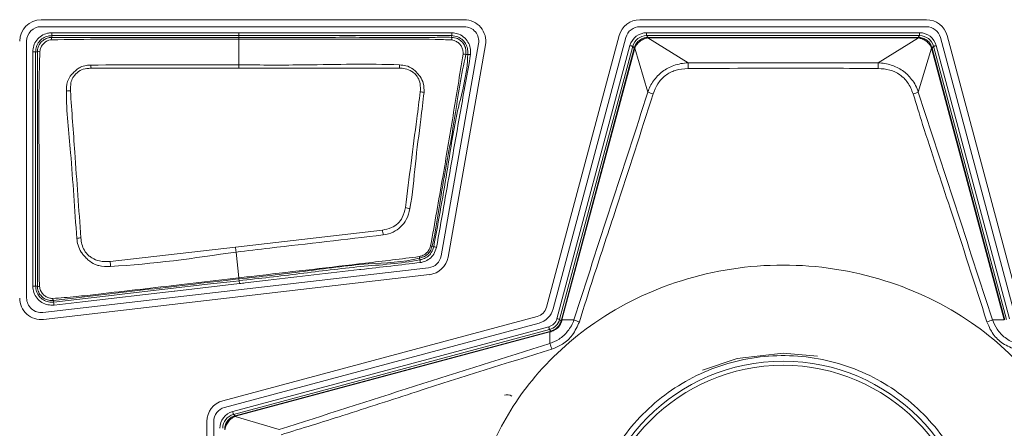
# Model space of a CAD drawing. Header units: millimetres. Extents: x 0 to 1118, y 0 to 864.
# Tile 41 of 256: x 254.51 to 263.06, y 210.09 to 213.63. Entities that reach past the tile are written whole.
import ezdxf

# ---------------------------------------------------------------- set-up
doc = ezdxf.new("R2010")
doc.units = ezdxf.units.MM

msp = doc.modelspace()

# ---------------------------------------------------------------- linework, layer by layer
at = {"color": 7, "linetype": 'Continuous', "lineweight": 15}
for p, q in [((258.3701, 213.6331), (254.6961, 213.6331)), ((254.6961, 213.5727), (258.3701, 213.5727)), ((262.3825, 213.6331), (259.8947, 213.6331)), ((259.8947, 213.5727), (262.3825, 213.5727)), ((259.7148, 213.495), (259.0837, 211.1396)), ((259.1419, 211.124), (259.773, 213.4794)), ((262.5042, 213.4794), (263.1353, 211.124)), ((263.1935, 211.1396), (262.5624, 213.495)), ((254.5701, 211.2188), (254.5701, 213.4467)), ((258.4942, 213.4249), (258.1697, 211.5846)), ((258.2291, 211.5741), (258.5536, 213.4144)), ((258.0601, 211.4813), (254.7106, 211.0936)), ((254.7175, 211.0337), (258.067, 211.4214)), ((259.0033, 211.0592), (256.2729, 210.3276)), ((256.2885, 210.2693), (259.0189, 211.0009)), ((259.2108, 211.0204), (259.2134, 211.0302)), ((256.1348, 210.1476), (256.1348, 207.8659)), ((256.1951, 207.8659), (256.1951, 210.1476))]:
    msp.add_line(p, q, dxfattribs=at)
at = {"color": 9, "linetype": 'Continuous', "lineweight": 0}
for p, q in [((254.7887, 213.495), (254.7887, 213.52)), ((256.4136, 213.52), (254.7887, 213.52)), ((254.7887, 213.495), (256.4136, 213.495)), ((254.7887, 213.4797), (254.7887, 213.495)), ((256.4136, 213.495), (256.4136, 213.52)), ((256.4136, 213.4796), (256.4136, 213.495)), ((256.4136, 213.4796), (256.4136, 213.4636)), ((258.261, 213.4949), (258.2599, 213.4797)), ((259.9536, 213.52), (259.9536, 213.495)), ((259.9536, 213.52), (262.3236, 213.52)), ((259.9536, 213.495), (259.9656, 213.4794)), ((262.3236, 213.495), (259.9536, 213.495)), ((259.9643, 213.4744), (260.3132, 213.2585)), ((259.9656, 213.4794), (259.9656, 213.4744)), ((259.9656, 213.4794), (262.3116, 213.4794)), ((262.3116, 213.4744), (259.9656, 213.4744)), ((261.964, 213.2585), (262.3129, 213.4744)), ((262.3116, 213.4794), (262.3236, 213.495)), ((262.3116, 213.4794), (262.3116, 213.4744)), ((262.3236, 213.52), (262.3236, 213.495)), ((256.4136, 213.2411), (256.4136, 213.4636)), ((259.174, 211.0396), (259.8088, 213.4088)), ((259.8329, 213.4023), (259.1981, 211.0331)), ((259.8448, 213.3868), (259.8329, 213.4023)), ((262.4443, 213.4023), (262.4324, 213.3868)), ((263.0791, 211.0331), (262.4443, 213.4023)), ((262.4684, 213.4088), (263.1033, 211.0396)), ((254.6479, 213.3543), (254.6229, 213.3543)), ((254.6229, 213.3543), (254.6229, 211.3226)), ((254.6479, 211.3226), (254.6479, 213.3543)), ((254.6479, 213.3543), (254.6632, 213.3543)), ((258.3848, 213.3325), (258.4, 213.332)), ((259.2134, 211.0302), (259.8448, 213.3868)), ((259.8497, 213.3855), (259.2183, 211.0289)), ((259.9649, 213.0048), (259.8501, 213.3867)), ((262.4271, 213.3867), (262.3123, 213.0048)), ((263.059, 211.0289), (262.4275, 213.3855)), ((262.4324, 213.3868), (263.0638, 211.0302)), ((256.4136, 213.2131), (256.4136, 213.2411)), ((260.3132, 213.2585), (261.964, 213.2585)), ((255.1295, 213.212), (256.4136, 213.2131)), ((257.6599, 211.8084), (256.3834, 211.6608)), ((256.3834, 211.6608), (255.2958, 211.5359)), ((256.4127, 211.3934), (256.3882, 211.6178)), ((258.1047, 211.6646), (258.0899, 211.6686)), ((257.9809, 211.5659), (257.9841, 211.5509)), ((256.4136, 211.3846), (256.4136, 211.3849)), ((256.4136, 211.3846), (256.4154, 211.3692)), ((254.6479, 211.3226), (254.6229, 211.3226)), ((254.6632, 211.3226), (254.6479, 211.3226)), ((254.8048, 211.1828), (254.803, 211.1981)), ((259.1981, 211.0331), (259.2108, 211.0204)), ((259.2134, 211.0302), (259.2183, 211.0289)), ((259.2183, 211.0289), (259.3214, 211.0295)), ((262.9558, 211.0295), (263.059, 211.0289)), ((256.3591, 210.2336), (259.1033, 210.9689)), ((259.1097, 210.9448), (256.3655, 210.2094)), ((256.381, 210.1975), (259.1127, 210.9295)), ((259.114, 210.9246), (256.3823, 210.1927)), ((259.1224, 210.9321), (259.1097, 210.9448)), ((259.1127, 210.9295), (259.1224, 210.9321)), ((259.1134, 210.8234), (259.114, 210.9246)), ((261.1386, 210.7409), (261.4378, 210.7149)), ((256.3655, 210.2094), (256.381, 210.1975)), ((256.3811, 210.1923), (256.7641, 210.0772))]:
    msp.add_line(p, q, dxfattribs=at)
at = {"color": 9, "linetype": 'Continuous', "lineweight": 0, "flags": 128}
for points in [[(256.4136, 213.495), (256.4636, 213.495), (256.6636, 213.495), (257.4636, 213.495), (257.6271, 213.495), (258.261, 213.4949)], [(258.2628, 213.5199), (258.2625, 213.515), (258.2621, 213.5104), (258.2618, 213.5061), (258.2615, 213.5024), (258.2613, 213.4993), (258.2611, 213.4969), (258.261, 213.4955), (258.261, 213.4949)], [(259.8088, 213.4088), (259.8134, 213.4076), (259.8179, 213.4063), (259.8221, 213.4052), (259.8257, 213.4043), (259.8287, 213.4035), (259.831, 213.4029), (259.8324, 213.4025), (259.8329, 213.4023)], [(262.4684, 213.4088), (262.4638, 213.4076), (262.4593, 213.4063), (262.4551, 213.4052), (262.4515, 213.4043), (262.4485, 213.4035), (262.4462, 213.4029), (262.4448, 213.4025), (262.4443, 213.4023)], [(258.425, 213.3312), (258.4202, 213.3313), (258.4155, 213.3315), (258.4113, 213.3316), (258.4075, 213.3317), (258.4044, 213.3318), (258.4021, 213.3319), (258.4006, 213.332), (258.4, 213.332)], [(262.4275, 213.3855), (262.4286, 213.3858), (262.4295, 213.386), (262.4304, 213.3863), (262.431, 213.3865), (262.4316, 213.3866), (262.432, 213.3867), (262.4323, 213.3868), (262.4324, 213.3868)], [(256.4136, 213.2131), (256.5136, 213.2131), (256.9136, 213.2131), (257.3136, 213.2132), (257.8075, 213.2131)], [(258.1289, 211.6581), (258.1242, 211.6594), (258.1197, 211.6606), (258.1156, 211.6617), (258.112, 211.6627), (258.109, 211.6635), (258.1067, 211.6641), (258.1053, 211.6645), (258.1047, 211.6646)], [(257.9893, 211.5264), (257.9883, 211.5311), (257.9874, 211.5357), (257.9865, 211.5399), (257.9857, 211.5435), (257.985, 211.5466), (257.9845, 211.5489), (257.9842, 211.5503), (257.9841, 211.5509)], [(256.4154, 211.3692), (256.3657, 211.3635), (256.1671, 211.3405), (255.3724, 211.2485), (255.3299, 211.2436), (254.8048, 211.1828)], [(254.8077, 211.158), (254.8573, 211.1637), (255.056, 211.1867), (255.8507, 211.2787), (255.8578, 211.2795), (256.4183, 211.3444)], [(256.4183, 211.3444), (256.4177, 211.3492), (256.4172, 211.3538), (256.4167, 211.3581), (256.4163, 211.3618), (256.4159, 211.3649), (256.4156, 211.3672), (256.4155, 211.3687), (256.4154, 211.3692)], [(259.174, 211.0396), (259.1786, 211.0383), (259.1831, 211.0371), (259.1872, 211.036), (259.1909, 211.0351), (259.1939, 211.0343), (259.1961, 211.0337), (259.1976, 211.0333), (259.1981, 211.0331)], [(259.1033, 210.9689), (259.1045, 210.9642), (259.1057, 210.9598), (259.1068, 210.9556), (259.1078, 210.952), (259.1086, 210.949), (259.1092, 210.9467), (259.1096, 210.9453), (259.1097, 210.9448)], [(260.4373, 210.593), (260.7381, 210.6941), (261.1386, 210.7409)], [(256.3591, 210.2336), (256.3603, 210.2289), (256.3615, 210.2244), (256.3626, 210.2203), (256.3636, 210.2167), (256.3644, 210.2137), (256.365, 210.2114), (256.3654, 210.21), (256.3655, 210.2094)]]:
    msp.add_lwpolyline(points, dxfattribs=at)
at = {"color": 9, "linetype": 'Continuous', "lineweight": 0}
for radius in [1.6663, 1.6307]:
    msp.add_circle((261.1386, 209.0042), radius, dxfattribs=at)
at = {"color": 7, "linetype": 'Continuous', "lineweight": 15}
for centre, radius, start, end in [((254.6961, 213.4467), 0.1863, 90, 180), ((254.6961, 213.4467), 0.126, 90, 180), ((258.3701, 213.4467), 0.1863, 350, 90), ((258.3701, 213.4467), 0.126, 350, 90), ((259.8947, 213.4467), 0.1863, 90, 165), ((259.8947, 213.4467), 0.126, 90, 165), ((262.3825, 213.4467), 0.1863, 15, 90), ((262.3825, 213.4467), 0.126, 15, 90), ((258.0456, 211.6064), 0.126, 276.60177, 350), ((258.0456, 211.6064), 0.1863, 276.60177, 350), ((254.6961, 211.2188), 0.1863, 180, 276.60177), ((254.6961, 211.2188), 0.126, 180, 276.60177), ((258.9738, 211.169), 0.1137, 285, 345), ((258.9738, 211.169), 0.174, 285, 345), ((256.3211, 210.1476), 0.1863, 105, 180), ((258.7429, 210.3038), 0.075, 58.5, 108.5), ((256.3211, 210.1476), 0.126, 105, 180)]:
    msp.add_arc(centre, radius, start, end, dxfattribs=at)
at = {"color": 9, "linetype": 'Continuous', "lineweight": 0}
for centre, radius, start, end in [((254.8207, 213.4615), 0.0368, 150.36671, 183.78489), ((258.1898, 213.4656), 0.0715, 353.32369, 11.36427), ((259.9492, 213.4744), 0.0151, 359.9231, 19.43649), ((262.3278, 213.4744), 0.0148, 160.38841, 180.252), ((259.8539, 213.4012), 0.0149, 235.44509, 255.18098), ((262.4233, 213.4012), 0.015, 284.8486, 304.49051), ((254.6822, 213.3214), 0.038, 86.04422, 119.97757), ((258.3596, 213.2006), 0.1342, 79.19357, 89.71849), ((260.062, 214.1875), 0.8297, 254.82418, 255.17309), ((249.0533, 212.9218), 6.0831, 2.73498, 2.99809), ((265.0717, 212.9217), 7.27, 177.48221, 177.70308), ((257.6858, 213.204), 2.628, 0.13549, 1.18931), ((264.5803, 213.2039), 2.6168, 178.80402, 179.86234), ((254.9501, 212.6702), 0.3455, 89.9652, 95.75772), ((257.9486, 212.6391), 0.3701, 78.8308, 83.87872), ((260.1105, 213.3398), 0.3652, 246.51553, 253.93093), ((262.1667, 213.34), 0.3654, 286.07004, 293.48045), ((257.7539, 211.4362), 0.5764, 75.52058, 79.53685), ((252.9131, 211.118), 4.7967, 7.75817, 8.276), ((255.1241, 210.9266), 0.818, 95.81662, 98.30051), ((250.0622, 210.9242), 6.364, 6.25722, 6.64644), ((258.0961, 211.7343), 0.066, 253.86091, 264.5667), ((238.4885, 210.5942), 16.8336, 3.06051, 3.20698), ((257.9098, 211.5619), 0.0712, 3.25717, 13.06813), ((254.6794, 211.3545), 0.0358, 243.11734, 273.28037), ((254.8166, 211.2157), 0.0223, 184.14714, 232.44057), ((246.9413, 210.2601), 7.9174, 6.51201, 6.6929), ((259.2148, 211.015), 0.00679, 77.75229, 126.55442), ((259.4649, 211.3496), 0.3508, 245.85638, 254.14438), ((262.8124, 211.3494), 0.3506, 285.85311, 294.14613), ((260.3102, 211.2477), 1.2391, 194.88126, 195.1149), ((259.1279, 210.928), 0.00681, 143.46851, 192.17172), ((258.6807, 210.6495), 0.4664, 15.60464, 21.89431), ((256.3667, 210.1885), 0.0149, 14.84943, 34.6295), ((254.593, 209.7159), 1.8518, 14.91992, 15.07625)]:
    msp.add_arc(centre, radius, start, end, dxfattribs=at)
for centre, major_axis, ratio, start_param, end_param in [((259.9537, 213.3699), (-0.0913, 0.119), 0.999758, 5.628804, 6.937567), ((259.9537, 213.3699), (-0.0761, 0.0992), 0.999661, 5.628804, 6.937567), ((259.9677, 213.3517), (-0.0418, 0.1212), 0.972579, 5.959695, 5.976911), ((259.9677, 213.3966), (-0.0258, 0.0738), 0.954922, 5.961416, 5.978632), ((262.3095, 213.3517), (0.0418, 0.1212), 0.972579, 0.306274, 0.32349), ((262.3095, 213.3966), (0.0258, 0.0738), 0.954922, 0.304553, 0.321769), ((262.3235, 213.3699), (0.0913, 0.119), 0.999758, 5.628804, 6.937567), ((262.3235, 213.3699), (0.0761, 0.0992), 0.999661, 5.628804, 6.937567), ((259.9677, 213.3517), (0.1062, -0.0717), 0.972579, 3.447867, 3.465083), ((262.3095, 213.3517), (0.1062, 0.0717), 0.972579, 5.959695, 5.976911), ((259.9243, 213.3633), (0.0646, -0.044), 0.954922, 3.446146, 3.463362), ((262.3529, 213.3633), (0.0646, 0.044), 0.954922, 5.961416, 5.978632), ((259.0774, 211.0655), (0.0707, -0.0707), 0.999797, 5.759674, 6.806696), ((259.0774, 211.0655), (0.0884, -0.0884), 0.999878, 5.759674, 6.806696), ((256.3979, 210.0887), (-0.119, 0.0913), 0.999758, 5.628804, 6.937567), ((256.3979, 210.0887), (0.0992, -0.0761), 0.999661, 2.487211, 3.795974), ((256.4162, 210.0747), (-0.0717, 0.1062), 0.972579, 5.959695, 5.97703), ((256.4046, 210.1181), (-0.044, 0.0646), 0.954922, 5.961416, 5.978751)]:
    msp.add_ellipse(centre, major_axis=major_axis, ratio=ratio, start_param=start_param, end_param=end_param, dxfattribs=at)
for points, knots in [([(254.7887, 213.52), (254.7758, 213.5191), (254.7444, 213.5169), (254.6975, 213.4963), (254.6558, 213.4584), (254.6281, 213.4089), (254.6246, 213.3723), (254.6229, 213.3543)], [0, 0, 0, 0, 0.14854, 0.362994, 0.577591, 0.792488, 1, 1, 1, 1]), ([(254.6479, 213.3543), (254.6493, 213.3696), (254.6523, 213.4007), (254.6759, 213.4427), (254.7112, 213.4749), (254.7511, 213.4924), (254.7778, 213.4942), (254.7887, 213.495)], [0, 0, 0, 0, 0.207525, 0.42241, 0.636966, 0.851378, 1, 1, 1, 1]), ([(256.4136, 213.4796), (256.2251, 213.4796), (255.981, 213.4796), (255.5886, 213.4796), (255.2355, 213.4796), (254.9379, 213.4797), (254.7887, 213.4797)], [0, 0, 0, 0, 0.348077, 0.450575, 0.724494, 1, 1, 1, 1]), ([(258.2628, 213.5199), (258.0509, 213.5199), (257.6271, 213.52), (257.0107, 213.52), (256.6062, 213.52), (256.4136, 213.52)], [0, 0, 0, 0, 0.3438, 0.6876, 1, 1, 1, 1]), ([(258.2599, 213.4797), (258.2599, 213.4797), (258.212, 213.4832), (257.9794, 213.474), (257.5625, 213.4818), (256.995, 213.479), (256.6119, 213.4794), (256.4136, 213.4796)], [0, 0, 0, 0, 0.0000081, 0.0779217, 0.3775587, 0.6777596, 1, 1, 1, 1]), ([(258.3848, 213.3325), (258.3848, 213.3325), (258.3848, 213.3457), (258.385, 213.3724), (258.3741, 213.413), (258.3476, 213.4469), (258.3093, 213.4738), (258.2766, 213.4785), (258.2599, 213.4797), (258.2599, 213.4797)], [0, 0, 0, 0, 0.000069, 0.181861, 0.367441, 0.566111, 0.762292, 0.999929, 1, 1, 1, 1]), ([(258.261, 213.4949), (258.261, 213.4949), (258.2791, 213.4936), (258.3157, 213.4882), (258.3591, 213.4577), (258.3888, 213.4179), (258.4002, 213.3741), (258.4001, 213.3453), (258.4, 213.332)], [0, 0, 0, 0, 0.000062, 0.226261, 0.448607, 0.641895, 0.834219, 1, 1, 1, 1]), ([(258.425, 213.3312), (258.425, 213.3458), (258.4251, 213.3786), (258.4117, 213.4291), (258.3768, 213.4762), (258.3299, 213.5087), (258.2883, 213.5179), (258.2675, 213.5195), (258.2628, 213.5199)], [0, 0, 0, 0, 0.156992, 0.351979, 0.549314, 0.775673, 0.949597, 1, 1, 1, 1]), ([(259.8454, 213.3889), (259.8507, 213.4021), (259.8612, 213.4285), (259.8922, 213.4582), (259.9276, 213.476), (259.9524, 213.4784), (259.9634, 213.4794)], [0, 0, 0, 0, 0.267347, 0.531007, 0.792246, 1, 1, 1, 1]), ([(259.9643, 213.4744), (259.9643, 213.4744), (259.9539, 213.4732), (259.9317, 213.4677), (259.898, 213.4501), (259.8692, 213.4216), (259.8536, 213.3997), (259.8501, 213.3867), (259.8501, 213.3867)], [0, 0, 0, 0, 0.000099, 0.204961, 0.46856, 0.735067, 0.999907, 1, 1, 1, 1]), ([(262.4271, 213.3867), (262.4271, 213.3867), (262.4239, 213.3987), (262.4093, 213.4197), (262.3819, 213.4481), (262.3477, 213.467), (262.3243, 213.4731), (262.3129, 213.4744), (262.3129, 213.4744)], [0, 0, 0, 0, 0.000093, 0.244076, 0.508663, 0.774295, 0.999901, 1, 1, 1, 1]), ([(262.3138, 213.4794), (262.3259, 213.4782), (262.3519, 213.4755), (262.3878, 213.4561), (262.4172, 213.4264), (262.427, 213.4011), (262.4318, 213.3889)], [0, 0, 0, 0, 0.228395, 0.491451, 0.753341, 1, 1, 1, 1]), ([(254.6848, 213.3593), (254.6869, 213.3697), (254.6912, 213.3908), (254.7087, 213.4189), (254.733, 213.4413), (254.7592, 213.4552), (254.777, 213.458), (254.784, 213.4591)], [0, 0, 0, 0, 0.2092121, 0.4249125, 0.6432963, 0.8610142, 1, 1, 1, 1]), ([(254.784, 213.4591), (254.9348, 213.461), (255.2339, 213.4649), (255.6815, 213.4633), (256.0739, 213.4637), (256.3179, 213.4637), (256.4136, 213.4636)], [0, 0, 0, 0, 0.277616, 0.550729, 0.823865, 1, 1, 1, 1]), ([(256.4136, 213.4636), (256.4469, 213.4636), (256.6136, 213.4636), (257.0469, 213.4639), (257.5812, 213.4619), (258.0304, 213.4661), (258.2127, 213.4591), (258.2608, 213.4573)], [0, 0, 0, 0, 0.0541328, 0.2706679, 0.7037402, 0.9219225, 1, 1, 1, 1]), ([(258.2608, 213.4573), (258.2753, 213.4538), (258.3, 213.4479), (258.3289, 213.4258), (258.3483, 213.4008), (258.3585, 213.3691), (258.3597, 213.3469), (258.3603, 213.3349)], [0, 0, 0, 0, 0.254502, 0.43418, 0.616238, 0.792354, 1, 1, 1, 1]), ([(258.3603, 213.3349), (258.3455, 213.2454), (258.3159, 213.0665), (258.2579, 212.7101), (258.1804, 212.2445), (258.1132, 211.8692), (258.0778, 211.6709)], [0, 0, 0, 0, 0.161169, 0.322293, 0.641919, 1, 1, 1, 1]), ([(258.0899, 211.6686), (258.0899, 211.6686), (258.1255, 211.8077), (258.1489, 212.0086), (258.2162, 212.3837), (258.2938, 212.7961), (258.341, 213.1558), (258.3848, 213.3325), (258.3848, 213.3325)], [0, 0, 0, 0, 0.000009, 0.254881, 0.357627, 0.676791, 0.999991, 1, 1, 1, 1]), ([(258.4, 213.332), (258.4, 213.332), (258.4, 213.1661), (258.2986, 212.8439), (258.2198, 212.2862), (258.1472, 211.8941), (258.1047, 211.6646)], [0, 0, 0, 0, 0.0000088, 0.2939522, 0.5868623, 1, 1, 1, 1]), ([(258.1289, 211.6581), (258.1697, 211.8885), (258.2393, 212.2816), (258.3368, 212.8395), (258.3955, 213.1667), (258.425, 213.3312)], [0, 0, 0, 0, 0.413035, 0.70499, 1, 1, 1, 1]), ([(255.1281, 213.2399), (255.1279, 213.2399), (255.1146, 213.2392), (255.0837, 213.2369), (255.0472, 213.2277), (255.0062, 213.2032), (254.9778, 213.175), (254.9429, 213.138), (254.9291, 213.1108), (254.9169, 213.0674), (254.9161, 213.0392), (254.9154, 213.0139)], [0, 0, 0, 0, 0.001908, 0.114338, 0.267549, 0.319964, 0.527056, 0.610725, 0.758058, 0.782667, 1, 1, 1, 1]), ([(256.4136, 213.2411), (256.328, 213.2412), (255.8994, 213.2415), (255.4709, 213.2407), (255.1281, 213.2399)], [0, 0, 0, 0, 0.199885, 1, 1, 1, 1]), ([(257.8087, 213.2411), (257.8085, 213.2411), (257.5358, 213.253), (257.0705, 213.2377), (256.6057, 213.2401), (256.4136, 213.2411)], [0, 0, 0, 0, 0.0003929, 0.5869045, 1, 1, 1, 1]), ([(258.0203, 213.0022), (258.0205, 213.0291), (258.0208, 213.0778), (257.9897, 213.1376), (257.9575, 213.177), (257.9179, 213.212), (257.8684, 213.2364), (257.8266, 213.2397), (257.8087, 213.2411)], [0, 0, 0, 0, 0.223004, 0.40339, 0.550618, 0.649792, 0.850123, 1, 1, 1, 1]), ([(259.9649, 213.0048), (259.9649, 213.0048), (259.9742, 213.04), (260.0102, 213.1053), (260.0861, 213.1879), (260.1914, 213.2434), (260.2709, 213.257), (260.3132, 213.2585), (260.3132, 213.2585)], [0, 0, 0, 0, 0.000032, 0.237572, 0.481212, 0.723864, 0.999968, 1, 1, 1, 1]), ([(261.964, 213.2585), (261.964, 213.2585), (262.0022, 213.2572), (262.0768, 213.2454), (262.179, 213.1964), (262.2615, 213.1146), (262.3016, 213.0453), (262.3123, 213.0048), (262.3123, 213.0048)], [0, 0, 0, 0, 0.000032, 0.249573, 0.487561, 0.726747, 0.999968, 1, 1, 1, 1]), ([(254.9503, 213.0157), (254.9504, 213.0386), (254.9507, 213.078), (254.9663, 213.1241), (254.9932, 213.1611), (255.0309, 213.1953), (255.0844, 213.2096), (255.117, 213.2114), (255.1295, 213.212)], [0, 0, 0, 0, 0.226459, 0.389111, 0.469737, 0.677984, 0.876925, 1, 1, 1, 1]), ([(257.8075, 213.2131), (257.8236, 213.2121), (257.8609, 213.2097), (257.9057, 213.1905), (257.9443, 213.1639), (257.9723, 213.1285), (257.9908, 213.073), (257.9891, 213.0306), (257.9881, 213.0071)], [0, 0, 0, 0, 0.152633, 0.353538, 0.453265, 0.597221, 0.77621, 1, 1, 1, 1]), ([(260.3137, 213.2102), (260.2759, 213.2072), (260.2054, 213.2016), (260.1126, 213.1523), (260.0444, 213.0798), (260.021, 213.0191), (260.0094, 212.9889)], [0, 0, 0, 0, 0.278935, 0.519552, 0.760958, 1, 1, 1, 1]), ([(261.9635, 213.2102), (261.9301, 213.2103), (261.7635, 213.211), (261.2136, 213.2127), (260.697, 213.2113), (260.3137, 213.2102)], [0, 0, 0, 0, 0.0606153, 0.3030758, 1, 1, 1, 1]), ([(262.2678, 212.9889), (262.254, 213.0235), (262.2284, 213.0881), (262.154, 213.1598), (262.0639, 213.2029), (261.9977, 213.2077), (261.9635, 213.2102)], [0, 0, 0, 0, 0.274542, 0.511281, 0.747593, 1, 1, 1, 1]), ([(254.9154, 213.0139), (254.9154, 213.0136), (254.9144, 212.835), (254.9523, 212.534), (254.978, 212.108), (254.9966, 211.8601), (255.006, 211.736)], [0, 0, 0, 0, 0.00076, 0.418996, 0.709074, 1, 1, 1, 1]), ([(255.0412, 211.7404), (255.0323, 211.8642), (255.0146, 212.1119), (254.984, 212.5372), (254.9628, 212.8381), (254.9503, 213.0157)], [0, 0, 0, 0, 0.2908185, 0.5815372, 1, 1, 1, 1]), ([(257.9881, 213.0071), (257.978, 212.9295), (257.9512, 212.7239), (257.9082, 212.3893), (257.8751, 212.1319), (257.8585, 212.003)], [0, 0, 0, 0, 0.232386, 0.615425, 1, 1, 1, 1]), ([(257.898, 211.9943), (257.8981, 211.9948), (257.9219, 212.1234), (257.9422, 212.3833), (257.9868, 212.7181), (258.0111, 212.9242), (258.0203, 213.0022)], [0, 0, 0, 0, 0.001469, 0.3858054, 0.7677027, 1, 1, 1, 1]), ([(259.3214, 211.0295), (259.4283, 211.3589), (259.6422, 212.0177), (259.8574, 212.6758), (259.9649, 213.0048)], [0, 0, 0, 0, 0.499979, 1, 1, 1, 1]), ([(260.0094, 212.9889), (259.9034, 212.6583), (259.7333, 212.128), (259.5142, 211.4722), (259.41, 211.142), (259.3691, 211.0121)], [0, 0, 0, 0, 0.501063, 0.803813, 1, 1, 1, 1]), ([(262.9081, 211.0121), (262.8023, 211.3414), (262.6183, 211.9139), (262.3978, 212.5685), (262.295, 212.9009), (262.2678, 212.9889)], [0, 0, 0, 0, 0.4988896, 0.8674461, 1, 1, 1, 1]), ([(262.3123, 213.0048), (262.4198, 212.6758), (262.635, 212.0177), (262.8489, 211.3589), (262.9558, 211.0295)], [0, 0, 0, 0, 0.500028, 1, 1, 1, 1]), ([(257.8585, 212.003), (257.8518, 211.9736), (257.84, 211.9225), (257.7954, 211.8611), (257.7337, 211.8236), (257.686, 211.8138), (257.6599, 211.8084)], [0, 0, 0, 0, 0.298082, 0.51799, 0.735793, 1, 1, 1, 1]), ([(257.6659, 211.7655), (257.6661, 211.7655), (257.6961, 211.7699), (257.7518, 211.7849), (257.8197, 211.8339), (257.8757, 211.9019), (257.89, 211.9612), (257.898, 211.9943)], [0, 0, 0, 0, 0.0017, 0.259965, 0.483259, 0.711212, 1, 1, 1, 1]), ([(256.3882, 211.6178), (256.4863, 211.6291), (256.9122, 211.6784), (257.3381, 211.7276), (257.6659, 211.7655)], [0, 0, 0, 0, 0.230284, 1, 1, 1, 1]), ([(255.006, 211.736), (255.006, 211.7358), (255.0082, 211.7156), (255.0141, 211.6734), (255.0372, 211.6245), (255.0644, 211.59), (255.0887, 211.5633), (255.125, 211.5306), (255.1631, 211.5092), (255.2237, 211.4915), (255.2634, 211.4923), (255.2981, 211.4929)], [0, 0, 0, 0, 0.001258, 0.143958, 0.299696, 0.377138, 0.455191, 0.553861, 0.722719, 0.757764, 1, 1, 1, 1]), ([(255.2958, 211.5359), (255.2647, 211.5348), (255.2091, 211.5329), (255.1458, 211.5599), (255.1085, 211.5865), (255.0871, 211.6089), (255.066, 211.6402), (255.0475, 211.6843), (255.0433, 211.7217), (255.0412, 211.7404)], [0, 0, 0, 0, 0.248658, 0.445662, 0.542882, 0.619011, 0.695164, 0.84845, 1, 1, 1, 1]), ([(255.2981, 211.4929), (255.2985, 211.493), (255.6638, 211.512), (256.0262, 211.5649), (256.3882, 211.6178)], [0, 0, 0, 0, 0.001069, 1, 1, 1, 1]), ([(258.0778, 211.6709), (258.0728, 211.6567), (258.0644, 211.6328), (258.0403, 211.6061), (258.013, 211.5872), (257.991, 211.5812), (257.9792, 211.578)], [0, 0, 0, 0, 0.312995, 0.525768, 0.743333, 1, 1, 1, 1]), ([(257.9809, 211.5659), (257.9809, 211.5659), (257.9932, 211.5685), (258.0178, 211.5743), (258.0502, 211.5945), (258.077, 211.6261), (258.0859, 211.6533), (258.0899, 211.6686), (258.0899, 211.6686)], [0, 0, 0, 0, 0.000095, 0.235622, 0.472388, 0.70388, 0.999907, 1, 1, 1, 1]), ([(258.1047, 211.6646), (258.1047, 211.6646), (258.1, 211.6464), (258.0885, 211.6138), (258.0547, 211.5774), (258.0186, 211.5586), (257.9941, 211.5531), (257.9841, 211.5509)], [0, 0, 0, 0, 0.000085, 0.32026, 0.573916, 0.826498, 1, 1, 1, 1]), ([(257.9893, 211.5264), (258.0002, 211.5289), (258.0284, 211.5353), (258.0703, 211.5574), (258.1103, 211.5999), (258.1223, 211.6375), (258.1289, 211.6581)], [0, 0, 0, 0, 0.16409, 0.42471, 0.685166, 1, 1, 1, 1]), ([(257.9792, 211.578), (257.8236, 211.5587), (257.5146, 211.5205), (257.0517, 211.4677), (256.6854, 211.425), (256.4727, 211.4004), (256.4136, 211.3935)], [0, 0, 0, 0, 0.298329, 0.592533, 0.886703, 1, 1, 1, 1]), ([(256.4136, 211.3846), (256.6007, 211.4049), (256.9748, 211.4457), (257.4938, 211.5238), (257.8367, 211.5254), (257.9809, 211.5659), (257.9809, 211.5659)], [0, 0, 0, 0, 0.357597, 0.715194, 0.999993, 1, 1, 1, 1]), ([(257.9841, 211.5509), (257.9841, 211.5509), (257.815, 211.5165), (257.4645, 211.4976), (256.9429, 211.4285), (256.5913, 211.389), (256.4154, 211.3692)], [0, 0, 0, 0, 0.0000096, 0.3277836, 0.6638828, 1, 1, 1, 1]), ([(256.4183, 211.3444), (256.4348, 211.3463), (256.5176, 211.3559), (256.8653, 211.3962), (257.2003, 211.4346), (257.6411, 211.4862), (257.8172, 211.5065), (257.9893, 211.5264)], [0, 0, 0, 0, 0.0316151, 0.1580728, 0.6639063, 0.6712296, 1, 1, 1, 1]), ([(263.8636, 209.0042), (263.8548, 209.1555), (263.8356, 209.4859), (263.6607, 210.0054), (263.3211, 210.5514), (262.7687, 211.054), (262.0165, 211.4165), (261.1386, 211.5496), (260.2607, 211.4165), (259.5083, 211.054), (258.9567, 210.5514), (258.6149, 210.0054), (258.4464, 209.4859), (258.3986, 209.0042), (258.4464, 208.5226), (258.6149, 208.0031), (258.9567, 207.4571), (259.5083, 206.9545), (260.2607, 206.592), (261.1386, 206.4589), (262.0165, 206.592), (262.7687, 206.9545), (263.3211, 207.4571), (263.6607, 208.0031), (263.8356, 208.5226), (263.8548, 208.853), (263.8636, 209.0042)], [0, 0, 0, 0, 0.027672, 0.060454, 0.099202, 0.144378, 0.19539, 0.25, 0.30461, 0.355622, 0.400798, 0.439546, 0.472328, 0.5, 0.527672, 0.560454, 0.599202, 0.644378, 0.69539, 0.75, 0.80461, 0.855622, 0.900798, 0.939546, 0.972328, 1, 1, 1, 1]), ([(256.4127, 211.3934), (256.3796, 211.3896), (256.214, 211.3704), (255.8076, 211.3232), (255.3696, 211.2726), (254.9959, 211.2302), (254.8626, 211.2196), (254.7944, 211.2141)], [0, 0, 0, 0, 0.061412, 0.307056, 0.753701, 0.873799, 1, 1, 1, 1]), ([(254.803, 211.1981), (254.803, 211.1981), (254.8663, 211.206), (255.0007, 211.2207), (255.3879, 211.2663), (255.8607, 211.3205), (256.2667, 211.3676), (256.4136, 211.3846)], [0, 0, 0, 0, 0.000008, 0.122721, 0.243421, 0.726229, 1, 1, 1, 1]), ([(256.4136, 211.3935), (256.4134, 211.3935), (256.4131, 211.3934), (256.4128, 211.3934), (256.4127, 211.3934)], [0, 0, 0, 0, 0.500007, 1, 1, 1, 1]), ([(256.4136, 211.3935), (256.4136, 211.391), (256.4136, 211.3868), (256.4136, 211.3855), (256.4136, 211.3849)], [0, 0, 0, 0, 0.6045558, 1, 1, 1, 1]), ([(256.4136, 211.3846), (256.4136, 211.3846), (256.4136, 211.3846), (256.4136, 211.3846), (256.4136, 211.3846)], [0, 0, 0, 0, 0.500452, 1, 1, 1, 1]), ([(254.6229, 211.3226), (254.6248, 211.3034), (254.6287, 211.2656), (254.6581, 211.2157), (254.7005, 211.1787), (254.7528, 211.1569), (254.7896, 211.1576), (254.8077, 211.158)], [0, 0, 0, 0, 0.20641, 0.406182, 0.606087, 0.806515, 1, 1, 1, 1]), ([(254.8048, 211.1828), (254.8048, 211.1828), (254.7897, 211.1809), (254.758, 211.1826), (254.7138, 211.2002), (254.6778, 211.2319), (254.6528, 211.2741), (254.6495, 211.3063), (254.6479, 211.3226)], [0, 0, 0, 0, 0.000064, 0.193542, 0.393931, 0.593788, 0.79354, 1, 1, 1, 1]), ([(254.6632, 211.3226), (254.6632, 211.3226), (254.6632, 211.3075), (254.6685, 211.2783), (254.6905, 211.2408), (254.7224, 211.2133), (254.7615, 211.1978), (254.7894, 211.1965), (254.803, 211.1981), (254.803, 211.1981)], [0, 0, 0, 0, 0.000071, 0.215697, 0.411491, 0.608663, 0.804794, 0.999929, 1, 1, 1, 1]), ([(254.7944, 211.2141), (254.7837, 211.2153), (254.7622, 211.2178), (254.7327, 211.2326), (254.7082, 211.2544), (254.6893, 211.2836), (254.6842, 211.3065), (254.6814, 211.3188)], [0, 0, 0, 0, 0.1918486, 0.387346, 0.5804328, 0.77614, 1, 1, 1, 1]), ([(259.1134, 210.8234), (259.1134, 210.8234), (259.1396, 210.8343), (259.2006, 210.8599), (259.273, 210.9306), (259.3122, 210.9943), (259.3214, 211.0295), (259.3214, 211.0295)], [0, 0, 0, 0, 0.000042, 0.29463, 0.628268, 0.99995, 1, 1, 1, 1]), ([(259.2163, 211.0216), (259.2154, 211.0187), (259.2107, 211.0022), (259.1953, 210.9735), (259.163, 210.9419), (259.135, 210.9316), (259.1212, 210.9266)], [0, 0, 0, 0, 0.06635, 0.367276, 0.68703, 1, 1, 1, 1]), ([(259.1224, 210.9321), (259.1353, 210.9368), (259.1611, 210.9463), (259.1913, 210.9757), (259.2055, 211.0023), (259.21, 211.0176), (259.2108, 211.0204)], [0, 0, 0, 0, 0.315833, 0.630493, 0.93181, 1, 1, 1, 1]), ([(259.3691, 211.0121), (259.3514, 210.9724), (259.3181, 210.8971), (259.2296, 210.8156), (259.1618, 210.788), (259.1298, 210.775)], [0, 0, 0, 0, 0.371945, 0.704131, 1, 1, 1, 1]), ([(259.2183, 211.0289), (259.2183, 211.0288), (259.2176, 211.0264), (259.2169, 211.024), (259.2163, 211.0216)], [0, 0, 0, 0, 0.001971, 1, 1, 1, 1]), ([(263.1474, 210.775), (263.1081, 210.7919), (263.0326, 210.8244), (262.9501, 210.912), (262.9216, 210.9801), (262.9081, 211.0121)], [0, 0, 0, 0, 0.36574, 0.701784, 1, 1, 1, 1]), ([(262.9558, 211.0295), (262.9558, 211.0295), (262.9694, 211.0036), (262.9924, 210.9419), (263.0653, 210.8695), (263.1296, 210.8341), (263.1638, 210.8234), (263.1638, 210.8234)], [0, 0, 0, 0, 0.000054, 0.297673, 0.635275, 0.999947, 1, 1, 1, 1]), ([(259.1212, 210.9266), (259.1188, 210.926), (259.1163, 210.9255), (259.114, 210.9246), (259.114, 210.9246)], [0, 0, 0, 0, 0.9984092, 1, 1, 1, 1]), ([(256.7641, 210.0772), (257.155, 210.203), (257.9366, 210.4545), (258.7211, 210.7004), (259.1134, 210.8234)], [0, 0, 0, 0, 0.500077, 1, 1, 1, 1]), ([(259.1298, 210.775), (258.7377, 210.6534), (258.1308, 210.4653), (257.3525, 210.2088), (256.9586, 210.0877), (256.7797, 210.0327)], [0, 0, 0, 0, 0.499028, 0.772399, 1, 1, 1, 1]), ([(256.2884, 210.079), (256.2901, 210.0931), (256.2934, 210.1213), (256.3157, 210.158), (256.3452, 210.1844), (256.3686, 210.1931), (256.379, 210.197)], [0, 0, 0, 0, 0.267207, 0.530928, 0.792191, 1, 1, 1, 1]), ([(256.3811, 210.1923), (256.3811, 210.1923), (256.3721, 210.188), (256.3509, 210.1777), (256.3235, 210.1515), (256.3029, 210.1169), (256.2935, 210.0911), (256.2935, 210.0781), (256.2935, 210.0781)], [0, 0, 0, 0, 0.000085, 0.205011, 0.468654, 0.735204, 0.9999, 1, 1, 1, 1])]:
    msp.add_open_spline(points, degree=3, knots=knots, dxfattribs=at)
at = {"color": 7, "linetype": 'Continuous', "lineweight": 15}
for points, knots in [([(254.7886, 213.4797), (254.7886, 213.4797), (254.7789, 213.4797), (254.7551, 213.477), (254.7197, 213.462), (254.6883, 213.4333), (254.6672, 213.396), (254.6645, 213.3682), (254.6632, 213.3543)], [0, 0, 0, 0, 0.000076, 0.148619, 0.362287, 0.576346, 0.788356, 1, 1, 1, 1]), ([(254.7887, 213.4797), (254.7887, 213.4797), (254.7886, 213.4797), (254.7886, 213.4797), (254.7886, 213.4797)], [0, 0, 0, 0, 0.85176, 1, 1, 1, 1]), ([(254.6632, 213.3543), (254.6632, 213.2963), (254.6632, 213.0081), (254.6633, 212.6048), (254.6633, 212.1226), (254.6632, 211.802), (254.6633, 211.5623), (254.6632, 211.4253), (254.6632, 211.3569), (254.6632, 211.3226), (254.6632, 211.3226)], [0, 0, 0, 0, 0.085615, 0.425541, 0.595492, 0.797744, 0.89887, 0.949435, 0.999993, 1, 1, 1, 1]), ([(254.6814, 211.3188), (254.6805, 211.3542), (254.6786, 211.4238), (254.6784, 211.5621), (254.6775, 211.8019), (254.6774, 212.1225), (254.6783, 212.605), (254.6743, 213.0102), (254.683, 213.2999), (254.6848, 213.3593)], [0, 0, 0, 0, 0.052067, 0.10243, 0.203216, 0.404615, 0.573842, 0.912598, 1, 1, 1, 1]), ([(262.8535, 209.0042), (262.8345, 209.197), (262.7966, 209.5826), (262.5011, 210.0957), (262.0659, 210.4859), (261.5224, 210.709), (260.9366, 210.74), (260.3733, 210.5753), (259.8963, 210.2334), (259.5594, 209.7529), (259.4006, 209.1881), (259.4377, 208.6026), (259.6665, 208.0624), (260.0612, 207.6283), (260.5774, 207.3493), (261.1569, 207.2569), (261.7342, 207.3614), (262.2451, 207.6512), (262.6284, 208.0934), (262.8263, 208.5713), (262.8459, 208.8838), (262.8535, 209.0042)], [0, 0, 0, 0, 0.053675, 0.10735, 0.161032, 0.214724, 0.268418, 0.322111, 0.375804, 0.429498, 0.483184, 0.536859, 0.590531, 0.644209, 0.697899, 0.751593, 0.805286, 0.858979, 0.912673, 0.966362, 1, 1, 1, 1])]:
    msp.add_open_spline(points, degree=3, knots=knots, dxfattribs=at)

doc.saveas('drawing.dxf')
